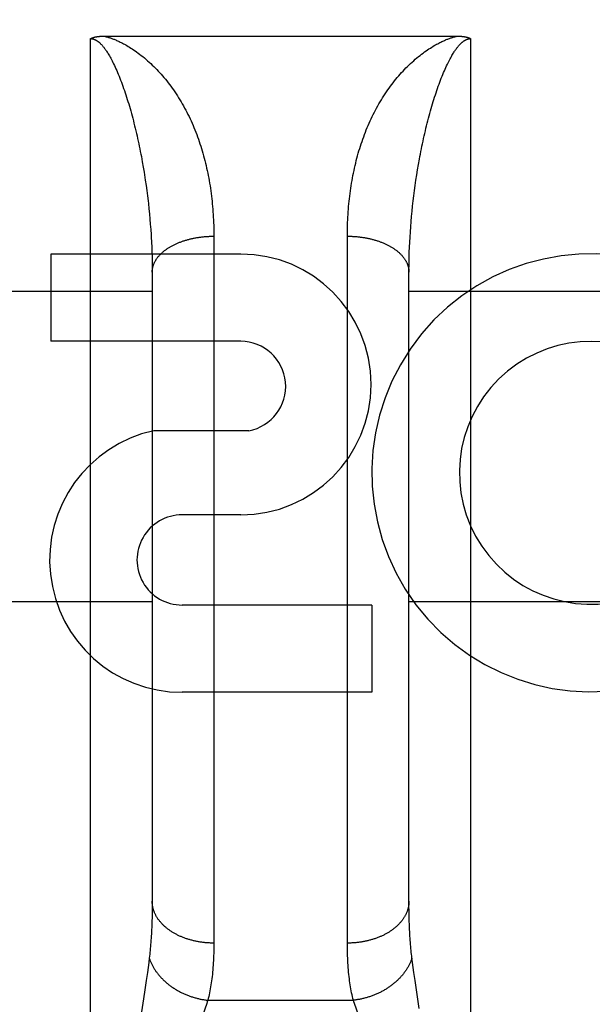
# Model space of a CAD drawing. Header units: inches. Extents: x 0 to 230, y 0 to 149.
# Tile 8 of 92: x 69.842 to 70.12, y 38.034 to 38.513. Entities that reach past the tile are written whole.
import ezdxf

# ---------------------------------------------------------------- set-up
doc = ezdxf.new("R2010")
doc.units = ezdxf.units.IN
doc.header["$LTSCALE"] = 12.6351351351
doc.header["$MEASUREMENT"] = 0
doc.linetypes.add('HIDDEN', pattern=[0.2, 0.1, -0.1])
doc.layers.get('0').update_dxf_attribs({"linetype": 'CONTINUOUS'})
for name, color, linetype in [('02___PRT_ALL_AXES', 7, 'CONTINUOUS'), ('DEFAULT_2', 8, 'HIDDEN'), ('DIMENSIONS', 7, 'CONTINUOUS')]:
    doc.layers.add(name, color=color, linetype=linetype)
doc.styles.get("Standard").update_dxf_attribs({"font": 'arial.ttf'})
doc.dimstyles.new('DIMSTYLE_1', dxfattribs={"dimtxt": 1.0135135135, "dimasz": 1.3513513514, "dimexe": 0.09, "dimexo": 0.07, "dimgap": 0.0375, "dimtad": 0, "dimtih": 1, "dimtoh": 1, "dimzin": 4, "dimdsep": 46, "dimtxsty": 'Standard', "dimblk": '_FILLED', "dimblk1": '_FILLED', "dimblk2": '_FILLED', "dimcen": 0.09, "dimazin": 1, "dimtfac": 1, "dimtofl": 0, "dimtmove": 0, "dimatfit": 3, "dimldrblk": '_FILLED', "dimfxl": 1, "dimtolj": 1, "dimtzin": 4, "dimarcsym": 0})

# ---------------------------------------------------------------- blocks, each defined once
blk = doc.blocks.new('_FILLED')
at = {"color": 0, "linetype": 'ByBlock'}
blk.add_solid([(0, 0), (-1, 0.2), (-1, -0.2)], dxfattribs=at)
blk = doc.blocks.new('*D13')
at = {"layer": 'DIMENSIONS', "color": 2, "linetype": 'Continuous'}
for p, q in [((69.2811208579, 84.0253218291), (66.6874253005, 84.0253218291)), ((72.9061208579, 84.0253218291), (75.6088235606, 84.0253218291))]:
    blk.add_line(p, q, dxfattribs=at)
at = {"layer": 'DIMENSIONS', "color": 2, "linetype": 'Continuous', "xscale": 1.3513513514, "yscale": 1.3513513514, "zscale": 1.3513513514}
blk.add_blockref('_FILLED', (69.2811208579, 84.0253218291), dxfattribs=at)
at = {"layer": 'DIMENSIONS', "color": 2, "linetype": 'Continuous', "xscale": 1.3513513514, "yscale": 1.3513513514, "zscale": 1.3513513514, "rotation": 180}
blk.add_blockref('_FILLED', (72.9061208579, 84.0253218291), dxfattribs=at)
at = {"layer": 'DIMENSIONS', "color": 2, "linetype": 'Continuous', "insert": (66.1806685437, 84.5320785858), "char_height": 1.0135135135, "width": 2.7541947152, "attachment_point": 3, "line_spacing_factor": 0.9}
blk.add_mtext('3.63', dxfattribs=at)

msp = doc.modelspace()

# ---------------------------------------------------------------- linework, layer by layer
at = {"layer": '02___PRT_ALL_AXES', "color": 8, "linetype": 'HIDDEN'}
for p, q in [((69.9491902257, 38.3991976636), (69.85676582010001, 38.3991976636)), ((69.85676582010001, 38.3991976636), (69.85676582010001, 38.3567596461)), ((69.9491902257, 38.3567596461), (69.85676582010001, 38.3567596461)), ((69.95311484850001, 38.3132440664), (69.9068397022, 38.3132440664)), ((69.9491902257, 38.2722834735), (69.92067743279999, 38.2722834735)), ((70.0130639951, 38.2284139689), (69.9206395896, 38.2284139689)), ((70.0130639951, 38.2284139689), (70.0130639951, 38.1859759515)), ((70.0130639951, 38.1859759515), (69.9206395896, 38.1859759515))]:
    msp.add_line(p, q, dxfattribs=at)
for centre, radius, start, end in [((69.9491902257, 38.3357405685), 0.063457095, 270, 90), ((70.1195676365, 38.2927311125), 0.1065278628, 64.2636228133, 293.4027352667), ((69.9491902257, 38.3348248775), 0.0219347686, 280.3070025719, 90), ((70.1195676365, 38.2927311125), 0.0639146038, 54.8894786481, 293.4026089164), ((69.92055249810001, 38.2503487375), 0.0643728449, 102.2994751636, 270.0775167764), ((69.9206395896, 38.2503487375), 0.0219347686, 89.9011497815, 270)]:
    msp.add_arc(centre, radius, start, end, dxfattribs=at)
at = {"layer": 'DEFAULT_2', "color": 8, "linetype": 'HIDDEN'}
for p, q in [((69.88249923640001, 38.5052001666), (70.0545257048, 38.505201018)), ((69.8761208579, 37.6931976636), (69.8761208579, 38.5039910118)), ((70.0611208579, 38.5039910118), (70.0611208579, 37.6931976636)), ((69.9008171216, 38.4465612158), (69.9012839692, 38.4440260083)), ((69.9012839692, 38.4440260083), (69.90172862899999, 38.4414882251)), ((70.0352990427, 38.4402187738), (70.03573264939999, 38.442757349)), ((69.90172862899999, 38.4414882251), (69.90215121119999, 38.4389491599)), ((70.0344977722, 38.4351406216), (70.0348874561, 38.4376795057)), ((70.0348874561, 38.4376795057), (70.0352990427, 38.4402187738)), ((69.9027439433, 38.4351406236), (69.9031118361, 38.4326031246)), ((69.9031118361, 38.4326031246), (69.9034580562, 38.4300678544)), ((70.0337836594, 38.4300678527), (70.0341298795, 38.4326031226)), ((70.0341298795, 38.4326031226), (70.0344977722, 38.4351406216)), ((69.9034580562, 38.4300678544), (69.9037827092, 38.4275356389)), ((70.033155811, 38.4250071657), (70.03345900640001, 38.4275356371)), ((70.03345900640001, 38.4275356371), (70.0337836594, 38.4300678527)), ((69.9042294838, 38.4237445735), (69.9045006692, 38.4212230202)), ((70.0328739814, 38.4224831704), (70.033155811, 38.4250071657)), ((69.9045006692, 38.4212230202), (69.9047506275, 38.4187068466)), ((69.9047506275, 38.4187068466), (69.9049794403, 38.4161966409)), ((70.0323740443, 38.4174509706), (70.0326134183, 38.4199642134)), ((70.0326134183, 38.4199642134), (70.0328739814, 38.4224831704)), ((69.9049794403, 38.4161966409), (69.9051871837, 38.4136929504)), ((69.9051871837, 38.4136929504), (69.9053739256, 38.411196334)), ((70.0319585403, 38.4124437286), (70.032155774, 38.4149439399)), ((70.032155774, 38.4149439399), (70.0323740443, 38.4174509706)), ((69.9361157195, 38.4091765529), (69.9361208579, 38.0639601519)), ((70.03162691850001, 38.4074658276), (70.0317822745, 38.4099508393)), ((70.0317822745, 38.4099508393), (70.0319585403, 38.4124437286)), ((69.9056147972, 38.4074658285), (69.9057492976, 38.4049892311)), ((69.9057492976, 38.4049892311), (69.9058629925, 38.4025215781)), ((70.0011251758, 38.062694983), (70.0011208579, 38.40784862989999)), ((70.03137872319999, 38.4025215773), (70.0314924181, 38.4049892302)), ((70.0314924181, 38.4049892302), (70.03162691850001, 38.4074658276)), ((69.9058629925, 38.4025215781), (69.9059559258, 38.4000634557)), ((69.9059559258, 38.4000634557), (69.9060281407, 38.3976153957)), ((70.0312135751, 38.3976153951), (70.03128579, 38.4000634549)), ((70.03128579, 38.4000634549), (70.03137872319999, 38.4025215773)), ((69.9060281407, 38.3976153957), (69.9060796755, 38.3951780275)), ((69.9060796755, 38.3951780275), (69.9061105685, 38.3927519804)), ((69.9061105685, 38.3927519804), (69.9061208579, 38.3903378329)), ((69.9061208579, 38.3903378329), (69.9061186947, 38.0831204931)), ((70.0311208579, 38.0843402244), (70.0311234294, 38.3915433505)), ((70.0311234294, 38.3915433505), (70.031144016, 38.3939635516)), ((69.7811208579, 38.3811976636), (69.9061208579, 38.3811976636)), ((70.0311208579, 38.3811976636), (70.1561208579, 38.3811976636)), ((45.5936208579, 38.3106936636), (72.1976208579, 38.3106936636)), ((69.7811208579, 38.2301976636), (69.9061208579, 38.2301976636)), ((70.0311208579, 38.2301976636), (70.1561208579, 38.2301976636)), ((69.9061186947, 38.0831204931), (69.9061013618, 38.0807184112)), ((70.0311295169, 38.081913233), (70.0311208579, 38.0843402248)), ((69.9061013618, 38.0807184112), (69.90606663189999, 38.0783657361)), ((70.0311555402, 38.0795359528), (70.0311295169, 38.081913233)), ((70.0311989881, 38.07720788), (70.0311555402, 38.0795359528)), ((70.03125987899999, 38.0749294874), (70.0311989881, 38.07720788)), ((70.0313381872, 38.0727012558), (70.03125987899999, 38.0749294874)), ((69.90438720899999, 38.0544860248), (69.9040803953, 38.0521591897)), ((69.90466548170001, 38.0566992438), (69.90438720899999, 38.0544860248)), ((70.0328545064, 38.0544860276), (70.03257623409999, 38.0566992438)), ((70.0331613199, 38.0521591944), (70.0328545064, 38.0544860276)), ((69.90374388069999, 38.0497080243), (69.9031826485, 38.0457831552)), ((69.9040803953, 38.0521591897), (69.90374388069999, 38.0497080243)), ((70.0334978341, 38.0497080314), (70.0331613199, 38.0521591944)), ((70.0340590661, 38.0457831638), (70.0334978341, 38.0497080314)), ((69.9031826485, 38.0457831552), (69.9023317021, 38.0400612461)), ((70.03491001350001, 38.0400612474), (70.0340590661, 38.0457831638)), ((69.9023317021, 38.0400612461), (69.9004043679, 38.0272757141)), ((70.036100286, 38.0322064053), (70.03491001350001, 38.0400612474)), ((69.93321010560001, 38.0361393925), (70.0040316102, 38.0361393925))]:
    msp.add_line(p, q, dxfattribs=at)
for points in [[(69.8761208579, 38.5039910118), (69.87620588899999, 38.5040362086), (69.8762931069, 38.5040807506), (69.87638249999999, 38.5041246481), (69.8764741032, 38.504167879), (69.8765679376, 38.5042104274), (69.8766640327, 38.5042522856), (69.87676242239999, 38.5042934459), (69.87686311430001, 38.5043338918), (69.8769661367, 38.5043736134), (69.8770714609, 38.504412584), (69.8771790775, 38.5044507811), (69.87728895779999, 38.5044881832), (69.8774010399, 38.5045247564), (69.877515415, 38.5045605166), (69.87763212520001, 38.5045954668), (69.8777512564, 38.504629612), (69.8778728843, 38.5046629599), (69.8779970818, 38.5046955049), (69.8781239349, 38.5047272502), (69.878253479, 38.5047581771), (69.87838576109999, 38.5047882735), (69.8785208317, 38.5048175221), (69.878658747, 38.5048459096), (69.87879953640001, 38.5048734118), (69.8789432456, 38.5049000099), (69.879089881, 38.5049256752), (69.87923944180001, 38.50495037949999), (69.8793919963, 38.5049741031), (69.8795475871, 38.5049968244), (69.8797062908, 38.5050185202), (69.87986818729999, 38.5050391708), (69.8800333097, 38.5050587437), (69.8802017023, 38.50507721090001), (69.8803734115, 38.5050945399), (69.880548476, 38.5051107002), (69.8807269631, 38.5051256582), (69.8809089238, 38.5051393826), (69.8810944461, 38.505151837), (69.88128361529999, 38.5051629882), (69.8814764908, 38.5051727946), (69.8816731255, 38.5051812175), (69.8818736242, 38.5051882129), (69.8820780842, 38.5051937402), (69.88228658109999, 38.5051977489), (69.88249923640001, 38.5052001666)], [(69.8827160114, 38.505201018), (69.88296219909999, 38.5051409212), (69.8832147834, 38.5050769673), (69.88347374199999, 38.5050092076), (69.8837391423, 38.5049374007), (69.8840108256, 38.5048614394), (69.8842894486, 38.5047809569), (69.88457550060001, 38.5046956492), (69.8848693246, 38.5046051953), (69.8851712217, 38.5045093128), (69.885481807, 38.5044075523), (69.88580152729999, 38.5042995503), (69.8861311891, 38.5041847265), (69.8864715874, 38.5040625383), (69.8868232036, 38.5039324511), (69.8871867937, 38.5037938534), (69.88756232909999, 38.5036463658), (69.8879497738, 38.5034896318), (69.8883499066, 38.5033229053), (69.8887629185, 38.5031457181), (69.8891905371, 38.5029567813), (69.889634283, 38.502754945), (69.8900949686, 38.5025391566), (69.8905743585, 38.5023079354), (69.8910711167, 38.5020612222), (69.8915837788, 38.5017990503), (69.8921144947, 38.5015195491), (69.8926648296, 38.5012211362), (69.89323507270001, 38.5009026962), (69.8938262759, 38.5005626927), (69.8944377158, 38.5002005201), (69.8950692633, 38.4998151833), (69.8957201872, 38.4994060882), (69.8963899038, 38.4989724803), (69.8970778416, 38.498513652), (69.89778404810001, 38.4980283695), (69.8985060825, 38.4975172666), (69.899241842, 38.4969806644), (69.8999903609, 38.4964183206), (69.900751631, 38.4958290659), (69.9015206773, 38.4952160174), (69.9022934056, 38.494581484), (69.9030671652, 38.4939273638), (69.9038384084, 38.4932561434), (69.9046057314, 38.492569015), (69.9053662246, 38.4918685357), (69.9061208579, 38.4911535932)], [(70.0311208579, 38.4911535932), (70.0318754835, 38.4918685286), (70.03263596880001, 38.4925690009), (70.0334032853, 38.4932561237), (70.0341745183, 38.493927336), (70.0349482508, 38.4945814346), (70.03572096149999, 38.4952159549), (70.03649003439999, 38.4958290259), (70.0372513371, 38.4964183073), (70.03799986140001, 38.4969806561), (70.0387356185, 38.4975172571), (70.03945765, 38.498028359), (70.0401638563, 38.4985136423), (70.0408518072, 38.49897248), (70.0415215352, 38.499406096), (70.0421724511, 38.4998151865), (70.04280398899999, 38.5002005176), (70.0434154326, 38.5005626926), (70.04400664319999, 38.5009027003), (70.044576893, 38.5012211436), (70.04512723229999, 38.5015195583), (70.0456579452, 38.5017990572), (70.0461706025, 38.5020612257), (70.0466673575, 38.5023079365), (70.04714674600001, 38.5025391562), (70.0476074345, 38.5027549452), (70.048051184, 38.5029567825), (70.04847880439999, 38.5031457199), (70.0488918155, 38.5033229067), (70.0492919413, 38.5034896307), (70.0496793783, 38.5036463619), (70.05005490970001, 38.5037938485), (70.0504184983, 38.5039324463), (70.0507701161, 38.5040625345), (70.05111051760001, 38.5041847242), (70.0514401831, 38.5042995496), (70.0517599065, 38.5044075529), (70.05207049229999, 38.5045093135), (70.0523723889, 38.5046051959), (70.052666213, 38.5046956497), (70.0529522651, 38.5047809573), (70.053230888, 38.5048614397), (70.0535025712, 38.5049374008), (70.0537679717, 38.5050092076), (70.05402693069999, 38.5050769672), (70.05427951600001, 38.5051409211), (70.0545257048, 38.505201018)], [(70.0545257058, 38.505201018), (70.0547418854, 38.5052001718), (70.05495402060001, 38.5051977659), (70.0551620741, 38.5051937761), (70.0553661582, 38.50518827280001), (70.0555663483, 38.5051813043), (70.055762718, 38.5051729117), (70.0559553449, 38.5051631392), (70.0561442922, 38.5051520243), (70.0563296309, 38.5051396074), (70.0565114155, 38.5051259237), (70.0566897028, 38.5051110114), (70.0568645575, 38.5050949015), (70.0570360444, 38.5050776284), (70.0572042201, 38.50505922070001), (70.0573691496, 38.505039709), (70.05753087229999, 38.5050191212), (70.05768943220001, 38.5049974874), (70.0578448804, 38.5049748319), (70.0579972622, 38.5049511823), (70.0581466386, 38.5049265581), (70.05829307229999, 38.5049009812), (70.0584366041, 38.5048744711), (70.0585772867, 38.504847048), (70.05871514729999, 38.5048187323), (70.0588502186, 38.5047895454), (70.058982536, 38.5047595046), (70.0591121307, 38.50472863), (70.05923904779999, 38.5046969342), (70.0593633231, 38.5046644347), (70.0594850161, 38.5046311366), (70.0596041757, 38.5045970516), (70.0597208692, 38.504562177), (70.0598351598, 38.5045265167), (70.0599471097, 38.5044900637), (70.060056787, 38.5044528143), (70.0601642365, 38.5044147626), (70.0602695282, 38.5043758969), (70.06037265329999, 38.50433623), (70.0604736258, 38.50429576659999), (70.0605724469, 38.5042545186), (70.0606691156, 38.5042124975), (70.0607636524, 38.5041697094), (70.0608560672, 38.5041261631), (70.0609463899, 38.5040818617), (70.0610346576, 38.5040368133), (70.0611208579, 38.5039910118)], [(69.8761208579, 38.5039910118), (69.8761747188, 38.5039907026), (69.8762287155, 38.5039897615), (69.8762828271, 38.5039881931), (69.87633711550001, 38.5039859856), (69.8763916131, 38.5039831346), (69.8764463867, 38.5039796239), (69.8765014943, 38.5039754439), (69.8765569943, 38.5039705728), (69.8766129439, 38.5039649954), (69.8766694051, 38.5039586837), (69.8767264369, 38.5039516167), (69.8767841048, 38.5039437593), (69.87684247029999, 38.5039350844), (69.87690160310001, 38.5039255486), (69.8769615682, 38.50391511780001), (69.87702244, 38.5039037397), (69.8770842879, 38.50389137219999), (69.8771471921, 38.5038779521), (69.877211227, 38.5038634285), (69.8772764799, 38.5038477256), (69.8773430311, 38.503830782), (69.8774109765, 38.5038125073), (69.8774804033, 38.5037928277), (69.8775514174, 38.50377163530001), (69.8776241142, 38.5037488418), (69.8776986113, 38.5037243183), (69.8777750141, 38.5036979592), (69.87785345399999, 38.5036696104), (69.8779340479, 38.5036391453), (69.878016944, 38.5036063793), (69.8781022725, 38.5035711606), (69.8781902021, 38.5035332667), (69.87828087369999, 38.5034925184), (69.8783744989, 38.5034486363), (69.8784713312, 38.5034013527), (69.87857138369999, 38.5033504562), (69.8786749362, 38.5032956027), (69.8787814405, 38.5032369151), (69.878890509, 38.5031743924), (69.8790019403, 38.5031080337), (69.8791152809, 38.5030379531), (69.8792309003, 38.5029637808), (69.8793489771, 38.5028852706), (69.8794696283, 38.5028021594), (69.8795929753, 38.502714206), (69.8797191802, 38.5026210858), (69.8798483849, 38.5025225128), (69.8799807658, 38.5024181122), (69.8801164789, 38.5023075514), (69.8802557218, 38.5021903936), (69.880398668, 38.50206625), (69.88054553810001, 38.5019346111), (69.8806965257, 38.5017950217), (69.8808518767, 38.5016468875), (69.8810118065, 38.5014896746), (69.8811765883, 38.5013226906), (69.881346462, 38.5011453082), (69.8815217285, 38.5009567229), (69.8817026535, 38.5007561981), (69.8818895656, 38.50054280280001), (69.8820827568, 38.5003156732), (69.8822825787, 38.5000737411), (69.88248934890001, 38.4998159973), (69.882703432, 38.4995412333), (69.8829251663, 38.4992482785), (69.8831549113, 38.4989357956), (69.8833930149, 38.4986024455), (69.883639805, 38.4982467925), (69.8838956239, 38.4978673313), (69.8841607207, 38.4974626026), (69.8844353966, 38.4970309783), (69.88471977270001, 38.4965710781), (69.8850140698, 38.496081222), (69.88531821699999, 38.495560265), (69.8856322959, 38.4950066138), (69.8859559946, 38.4944195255), (69.8862891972, 38.4937976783), (69.8866313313, 38.4931408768), (69.8869820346, 38.4924482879), (69.8873405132, 38.4917203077), (69.8877061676, 38.4909567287), (69.8880780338, 38.4901585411), (69.8884555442, 38.4893257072), (69.8888369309, 38.4884613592), (69.8892210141, 38.4875672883), (69.8896055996, 38.4866483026), (69.8899882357, 38.4857101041), (69.8903687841, 38.4847532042), (69.8907462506, 38.4837806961), (69.8911208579, 38.4827912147)], [(70.0461208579, 38.4827912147), (70.0464927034, 38.483773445), (70.0468654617, 38.4847341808), (70.0472392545, 38.4856747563), (70.0476132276, 38.4865928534), (70.0479871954, 38.487488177), (70.0483592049, 38.4883565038), (70.0487274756, 38.4891942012), (70.0490911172, 38.49000022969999), (70.0494487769, 38.4907724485), (70.0497999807, 38.4915110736), (70.0501439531, 38.4922155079), (70.0504802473, 38.4928861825), (70.0508082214, 38.4935229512), (70.0511277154, 38.4941268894), (70.0514384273, 38.4946985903), (70.0517401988, 38.4952391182), (70.0520327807, 38.49574918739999), (70.0523162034, 38.4962301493), (70.0525902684, 38.4966828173), (70.0528554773, 38.4971091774), (70.0531122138, 38.4975109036), (70.05336070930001, 38.4978893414), (70.0536013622, 38.498246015), (70.0538341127, 38.498581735), (70.0540589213, 38.498897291), (70.0542761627, 38.4991940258), (70.05448601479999, 38.4994729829), (70.0546890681, 38.4997356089), (70.0548859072, 38.4999833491), (70.0550767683, 38.5002170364), (70.05526207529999, 38.5004377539), (70.0554418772, 38.5006460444), (70.0556163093, 38.5008425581), (70.0557855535, 38.5010279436), (70.0559497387, 38.5012027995), (70.0561091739, 38.501367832), (70.0562641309, 38.5015237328), (70.0564148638, 38.5016710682), (70.0565616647, 38.5018104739), (70.0567047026, 38.5019423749), (70.0568441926, 38.5020672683), (70.0569802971, 38.5021855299), (70.0571132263, 38.5022975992), (70.0572430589, 38.5024037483), (70.0573698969, 38.5025042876), (70.0574938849, 38.50259951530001), (70.0576151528, 38.5026897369), (70.0577338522, 38.5027752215), (70.0578502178, 38.502856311), (70.0579641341, 38.5029330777), (70.0580756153, 38.5030056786), (70.0581845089, 38.5030741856), (70.0582906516, 38.5031386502), (70.05839409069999, 38.5031992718), (70.0584947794, 38.5032561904), (70.0585928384, 38.5033096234), (70.0586883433, 38.503359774), (70.058781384, 38.5034068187), (70.05887206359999, 38.5034509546), (70.0589604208, 38.5034923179), (70.0590465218, 38.5035310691), (70.0591303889, 38.5035673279), (70.05921204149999, 38.503601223), (70.0592915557, 38.5036328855), (70.05936896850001, 38.5036624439), (70.0594444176, 38.5036900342), (70.0595180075, 38.5037157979), (70.0595898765, 38.5037398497), (70.0596601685, 38.5037623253), (70.0597289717, 38.5037833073), (70.0597964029, 38.5038029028), (70.0598625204, 38.5038211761), (70.0599273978, 38.5038382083), (70.0599911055, 38.5038540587), (70.06005371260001, 38.5038687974), (70.0601152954, 38.5038824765), (70.06017593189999, 38.5038951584), (70.0602356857, 38.5039068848), (70.0602946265, 38.5039177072), (70.06035281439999, 38.5039276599), (70.0604103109, 38.5039367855), (70.0604671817, 38.5039451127), (70.0605234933, 38.5039526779), (70.0605793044, 38.5039595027), (70.060634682, 38.5039656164), (70.060689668, 38.5039710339), (70.0607443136, 38.5039757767), (70.0607986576, 38.5039798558), (70.0608527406, 38.5039832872), (70.06090660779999, 38.5039860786), (70.0609602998, 38.5039882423), (70.0610138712, 38.5039897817), (70.0610673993, 38.503990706), (70.0611208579, 38.5039910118)], [(69.9061208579, 38.4911535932), (69.9068554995, 38.4904382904), (69.9075839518, 38.4897097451), (69.9083062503, 38.4889677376), (69.9090222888, 38.4882123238), (69.9097319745, 38.4874435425), (69.9104353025, 38.4866612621), (69.9111322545, 38.4858654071), (69.9118227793, 38.4850558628), (69.9125068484, 38.4842325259), (69.9131843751, 38.4833952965), (69.9138552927, 38.4825440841), (69.91451951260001, 38.4816787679), (69.9151769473, 38.4807992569), (69.915827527, 38.4799053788), (69.9164712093, 38.4789969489), (69.9171078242, 38.4780739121), (69.9177373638, 38.4771359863), (69.91835930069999, 38.4761836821), (69.9189735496, 38.475216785), (69.9195787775, 38.4742372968), (69.92017369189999, 38.4732471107), (69.9207580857, 38.4722466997), (69.9213313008, 38.4712372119), (69.9218933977, 38.4702187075), (69.9224441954, 38.4691916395), (69.92298375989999, 38.4681560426), (69.9235120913, 38.4671120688), (69.92402920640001, 38.4660598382), (69.9245351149, 38.4649994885), (69.92502983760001, 38.4639311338), (69.9255133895, 38.4628549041), (69.92598579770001, 38.461770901), (69.9264470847, 38.4606792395), (69.9268972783, 38.4595800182), (69.92733640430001, 38.4584733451), (69.9277644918, 38.4573593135), (69.9281815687, 38.4562380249), (69.9285876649, 38.4551095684), (69.9289828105, 38.4539740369), (69.9293670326, 38.4528315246), (69.9297403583, 38.4516821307), (69.93010281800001, 38.4505259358), (69.930454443, 38.4493630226), (69.930795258, 38.4481934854), (69.9311252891, 38.4470174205), (69.931444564, 38.4458349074), (69.9317531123, 38.4446460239), (69.9320509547, 38.4434508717), (69.9323381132, 38.4422495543), (69.9326146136, 38.4410421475), (69.9328804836, 38.439828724), (69.9331357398, 38.4386093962), (69.9333804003, 38.4373842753), (69.9336144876, 38.4361534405), (69.93383802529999, 38.4349169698), (69.934051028, 38.4336749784), (69.9342535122, 38.4324275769), (69.93444549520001, 38.4311748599), (69.9346269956, 38.4299169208), (69.93479802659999, 38.4286538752), (69.9349586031, 38.427385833), (69.9351087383, 38.4261129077), (69.93524844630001, 38.4248352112), (69.93537773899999, 38.4235528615), (69.9354966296, 38.4222659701), (69.9356051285, 38.42097467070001), (69.9357032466, 38.4196790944), (69.9357909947, 38.4183793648), (69.93586838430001, 38.4170755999), (69.9359354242, 38.4157679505), (69.9359921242, 38.4144565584), (69.9360384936, 38.413141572), (69.9360745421, 38.4118231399), (69.9361002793, 38.4105014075), (69.9361157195, 38.4091765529)], [(70.0011208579, 38.40784862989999), (70.0011259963, 38.4091765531), (70.00114143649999, 38.4105014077), (70.0011671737, 38.4118231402), (70.0012032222, 38.4131415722), (70.0012495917, 38.4144565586), (70.0013062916, 38.4157679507), (70.00137333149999, 38.41707560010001), (70.0014507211, 38.4183793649), (70.0015384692, 38.4196790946), (70.0016365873, 38.4209746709), (70.0017450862, 38.4222659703), (70.0018639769, 38.4235528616), (70.0019932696, 38.4248352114), (70.0021329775, 38.4261129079), (70.0022831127, 38.4273858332), (70.0024436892, 38.4286538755), (70.0026147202, 38.4299169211), (70.0027962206, 38.4311748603), (70.0029882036, 38.4324275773), (70.0031906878, 38.4336749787), (70.00340369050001, 38.43491697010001), (70.0036272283, 38.4361534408), (70.0038613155, 38.4373842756), (70.004105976, 38.4386093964), (70.0043612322, 38.4398287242), (70.0046271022, 38.4410421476), (70.00490360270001, 38.44224955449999), (70.0051907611, 38.4434508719), (70.0054886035, 38.444646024), (70.0057971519, 38.4458349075), (70.0061164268, 38.4470174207), (70.0064464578, 38.4481934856), (70.0067872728, 38.4493630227), (70.0071388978, 38.4505259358), (70.0075013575, 38.4516821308), (70.0078746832, 38.4528315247), (70.0082589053, 38.45397403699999), (70.0086540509, 38.4551095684), (70.0090601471, 38.4562380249), (70.0094772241, 38.4573593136), (70.00990531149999, 38.4584733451), (70.0103444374, 38.4595800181), (70.0107946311, 38.4606792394), (70.0112559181, 38.4617709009), (70.0117283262, 38.4628549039), (70.0122118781, 38.4639311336), (70.0127066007, 38.4649994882), (70.0132125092, 38.4660598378), (70.0137296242, 38.4671120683), (70.0142579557, 38.468156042), (70.0147975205, 38.4691916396), (70.01534831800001, 38.4702187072), (70.01591041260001, 38.4712372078), (70.0164836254, 38.4722466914), (70.0170680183, 38.4732471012), (70.0176629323, 38.4742372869), (70.0182681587, 38.4752167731), (70.0188824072, 38.4761836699), (70.0195043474, 38.4771359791), (70.0201338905, 38.4780739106), (70.02077050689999, 38.4789969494), (70.02141418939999, 38.4799053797), (70.0220647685, 38.480799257), (70.0227222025, 38.481678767), (70.0233864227, 38.4825440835), (70.02405734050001, 38.4833952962), (70.0247348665, 38.4842325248), (70.0254189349, 38.4850558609), (70.02610946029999, 38.4858654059), (70.0268064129, 38.4866612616), (70.0275097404, 38.4874435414), (70.0282194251, 38.4882123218), (70.02893546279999, 38.4889677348), (70.02965776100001, 38.489709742), (70.03038621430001, 38.4904382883), (70.0311208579, 38.4911535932)], [(69.8911208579, 38.4827912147), (69.8914881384, 38.4817979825), (69.8918524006, 38.4807904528), (69.89221354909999, 38.4797682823), (69.89257156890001, 38.4787319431), (69.89292641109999, 38.4776817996), (69.8932780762, 38.4766179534), (69.8936265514, 38.4755406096), (69.89397181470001, 38.4744499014), (69.89431384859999, 38.4733459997), (69.8946526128, 38.472229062), (69.8949880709, 38.4710992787), (69.8953201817, 38.4699567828), (69.8956488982, 38.4688017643), (69.895974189, 38.4676342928), (69.8962960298, 38.4664544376), (69.8966143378, 38.46526242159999), (69.89692911, 38.4640581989), (69.89724007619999, 38.4628426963), (69.89754721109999, 38.4616159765), (69.8978498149, 38.4603807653), (69.8981472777, 38.4591397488), (69.8984394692, 38.4578936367), (69.89872607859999, 38.4566440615), (69.8990071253, 38.4553912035), (69.8992825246, 38.4541357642), (69.8995523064, 38.4528778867), (69.8998164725, 38.4516178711), (69.90007502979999, 38.4503559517), (69.9003279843, 38.4490923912), (69.9005753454, 38.4478274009), (69.9008171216, 38.4465612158)], [(70.03573264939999, 38.442757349), (70.03618838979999, 38.4452940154), (70.0364245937, 38.446561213), (70.0366663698, 38.4478273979), (70.0369137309, 38.449092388), (70.0371666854, 38.4503559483), (70.03742524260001, 38.4516178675), (70.0376894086, 38.452877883), (70.0379591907, 38.4541357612), (70.0382345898, 38.4553911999), (70.0385156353, 38.4566440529), (70.0388022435, 38.4578936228), (70.0390944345, 38.4591397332), (70.039391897, 38.4603807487), (70.0396945, 38.4616159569), (70.0400016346, 38.4628426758), (70.04031260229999, 38.4640581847), (70.0406273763, 38.4652624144), (70.0409456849, 38.4664544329), (70.0412675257, 38.4676342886), (70.0415928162, 38.468801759), (70.0419215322, 38.4699567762), (70.042253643, 38.4710992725), (70.0425891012, 38.4722290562), (70.0429278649, 38.4733459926), (70.0432698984, 38.4744498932), (70.0436151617, 38.4755406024), (70.0439636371, 38.4766179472), (70.0443153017, 38.4776817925), (70.0446701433, 38.4787319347), (70.0450281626, 38.4797682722), (70.0453893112, 38.4807904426), (70.0457535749, 38.481797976), (70.0461208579, 38.4827912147)], [(69.90215121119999, 38.4389491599), (69.9025518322, 38.4364099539), (69.9027439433, 38.4351406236)], [(69.9037827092, 38.4275356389), (69.9040859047, 38.4250071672), (69.9042294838, 38.4237445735)], [(69.9053739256, 38.411196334), (69.90553972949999, 38.4087073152), (69.9056147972, 38.4074658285)], [(69.9061208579, 38.3903378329), (69.9061238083, 38.39058341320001), (69.9061326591, 38.3908289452), (69.9061474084, 38.3910743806), (69.9061680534, 38.3913196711), (69.9061945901, 38.3915647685), (69.90622701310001, 38.3918096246), (69.90626531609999, 38.3920541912), (69.9063094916, 38.3922984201), (69.9063595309, 38.3925422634), (69.9064154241, 38.3927856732), (69.9064771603, 38.3930286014), (69.9065447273, 38.3932710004), (69.9066181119, 38.3935128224), (69.9066972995, 38.3937540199), (69.9067822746, 38.3939945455), (69.9068730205, 38.3942343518), (69.9069695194, 38.3944733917), (69.9070717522, 38.3947116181), (69.90717969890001, 38.3949489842), (69.90729333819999, 38.3951854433), (69.9074126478, 38.395420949), (69.9075376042, 38.3956554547), (69.9076681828, 38.3958889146), (69.907804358, 38.3961212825), (69.9079461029, 38.3963525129), (69.9080933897, 38.3965825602), (69.90824618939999, 38.3968113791), (69.9084044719, 38.3970389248), (69.9085682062, 38.3972651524), (69.9087373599, 38.3974900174), (69.9089119, 38.39771347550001), (69.9090917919, 38.397935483), (69.9092770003, 38.398155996), (69.9094674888, 38.3983749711), (69.90966322, 38.3985923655), (69.9098641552, 38.3988081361), (69.9100702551, 38.3990222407), (69.9102814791, 38.3992346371), (69.9104977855, 38.3994452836), (69.9107191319, 38.3996541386), (69.9109454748, 38.3998611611), (69.9111767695, 38.4000663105), (69.9114129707, 38.4002695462), (69.9116540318, 38.4004708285), (69.91189990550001, 38.4006701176), (69.9121505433, 38.4008673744), (69.9124058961, 38.4010625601), (69.9126659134, 38.4012556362), (69.9129305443, 38.4014465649), (69.91319973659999, 38.4016353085), (69.9134734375, 38.40182183), (69.913751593, 38.4020060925), (69.9140341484, 38.40218806), (69.9143210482, 38.4023676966), (69.91461223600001, 38.4025449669), (69.9149076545, 38.4027198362), (69.9152072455, 38.4028922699), (69.9155109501, 38.40306223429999), (69.9158187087, 38.4032296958), (69.9161304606, 38.4033946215), (69.9164461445, 38.4035569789), (69.9167656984, 38.4037167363), (69.9170890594, 38.403873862), (69.9174161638, 38.4040283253), (69.9177469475, 38.4041800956), (69.91808134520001, 38.4043291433), (69.9184192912, 38.4044754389), (69.91876071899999, 38.4046189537), (69.91910556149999, 38.4047596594), (69.9194537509, 38.4048975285), (69.91980521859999, 38.4050325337), (69.92015989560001, 38.4051646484), (69.92051771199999, 38.4052938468), (69.9208785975, 38.4054201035), (69.9212424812, 38.4055433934), (69.9216092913, 38.4056636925), (69.9219789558, 38.4057809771), (69.922351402, 38.405895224), (69.9227265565, 38.4060064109), (69.9231043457, 38.4061145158), (69.9234846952, 38.4062195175), (69.9238675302, 38.4063213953), (69.9242527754, 38.4064201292), (69.92464035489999, 38.4065156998), (69.9250301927, 38.4066080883), (69.9254222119, 38.4066972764), (69.9258163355, 38.4067832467), (69.926212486, 38.4068659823), (69.9266105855, 38.4069454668), (69.9270105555, 38.4070216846), (69.9274123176, 38.4070946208), (69.9278157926, 38.407164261), (69.92822090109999, 38.4072305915), (69.9286275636, 38.4072935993), (69.9290356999, 38.4073532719), (69.9294452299, 38.4074095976), (69.9298560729, 38.4074625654), (69.9302681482, 38.4075121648), (69.9306813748, 38.4075583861), (69.9310956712, 38.40760122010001), (69.9315109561, 38.4076406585), (69.93192714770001, 38.4076766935), (69.9323441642, 38.4077093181), (69.9327619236, 38.4077385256), (69.9331803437, 38.4077643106), (69.9335993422, 38.4077866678), (69.9340188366, 38.4078055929), (69.9344387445, 38.4078210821), (69.9348589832, 38.4078331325), (69.9352794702, 38.4078417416), (69.9357001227, 38.4078469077), (69.9361208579, 38.40784862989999)], [(70.0011208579, 38.40784862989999), (70.0015415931, 38.4078469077), (70.0019622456, 38.4078417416), (70.0023827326, 38.4078331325), (70.0028029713, 38.4078210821), (70.0032228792, 38.4078055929), (70.0036423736, 38.4077866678), (70.0040613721, 38.4077643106), (70.0044797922, 38.4077385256), (70.0048975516, 38.4077093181), (70.0053145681, 38.4076766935), (70.0057307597, 38.4076406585), (70.0061460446, 38.40760122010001), (70.00656034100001, 38.4075583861), (70.0069735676, 38.4075121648), (70.0073856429, 38.4074625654), (70.0077964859, 38.4074095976), (70.0082060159, 38.4073532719), (70.0086141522, 38.4072935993), (70.00902081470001, 38.4072305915), (70.0094259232, 38.407164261), (70.0098293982, 38.4070946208), (70.0102311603, 38.4070216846), (70.0106311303, 38.4069454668), (70.0110292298, 38.4068659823), (70.0114253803, 38.4067832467), (70.0118195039, 38.4066972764), (70.0122115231, 38.4066080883), (70.0126013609, 38.4065156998), (70.01298894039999, 38.4064201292), (70.0133741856, 38.4063213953), (70.01375702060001, 38.4062195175), (70.0141373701, 38.4061145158), (70.0145151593, 38.4060064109), (70.0148903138, 38.405895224), (70.01526276, 38.4057809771), (70.0156324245, 38.4056636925), (70.0159992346, 38.4055433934), (70.01636311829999, 38.4054201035), (70.01672400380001, 38.4052938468), (70.0170818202, 38.4051646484), (70.01743649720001, 38.4050325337), (70.0177879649, 38.4048975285), (70.01813615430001, 38.4047596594), (70.01848099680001, 38.4046189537), (70.0188224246, 38.4044754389), (70.0191603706, 38.4043291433), (70.01949476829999, 38.4041800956), (70.019825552, 38.4040283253), (70.0201526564, 38.403873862), (70.0204760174, 38.4037167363), (70.0207955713, 38.4035569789), (70.02111125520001, 38.4033946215), (70.0214230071, 38.4032296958), (70.0217307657, 38.40306223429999), (70.0220344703, 38.4028922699), (70.0223340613, 38.4027198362), (70.02262947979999, 38.4025449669), (70.0229206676, 38.4023676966), (70.0232075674, 38.40218806), (70.0234901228, 38.4020060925), (70.0237682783, 38.40182183), (70.0240419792, 38.4016353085), (70.0243111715, 38.4014465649), (70.0245758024, 38.4012556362), (70.0248358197, 38.4010625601), (70.0250911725, 38.4008673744), (70.02534181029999, 38.4006701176), (70.025587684, 38.4004708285), (70.0258287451, 38.4002695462), (70.0260649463, 38.4000663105), (70.026296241, 38.3998611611), (70.0265225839, 38.3996541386), (70.0267439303, 38.3994452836), (70.0269602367, 38.3992346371), (70.0271714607, 38.3990222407), (70.0273775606, 38.3988081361), (70.0275784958, 38.3985923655), (70.027774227, 38.3983749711), (70.0279647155, 38.398155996), (70.0281499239, 38.397935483), (70.02832981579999, 38.39771347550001), (70.0285043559, 38.3974900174), (70.0286735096, 38.3972651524), (70.0288372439, 38.3970389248), (70.02899552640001, 38.3968113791), (70.0291483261, 38.3965825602), (70.0292956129, 38.3963525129), (70.02943735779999, 38.3961212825), (70.029573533, 38.3958889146), (70.0297041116, 38.3956554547), (70.029829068, 38.395420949), (70.02994837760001, 38.3951854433), (70.03006201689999, 38.3949489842), (70.0301699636, 38.3947116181), (70.0302721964, 38.3944733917), (70.0303686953, 38.3942343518), (70.0304594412, 38.3939945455), (70.0305444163, 38.3937540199), (70.0306236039, 38.3935128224), (70.0306969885, 38.3932710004), (70.0307645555, 38.3930286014), (70.0308262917, 38.3927856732), (70.0308821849, 38.3925422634), (70.0309322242, 38.3922984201), (70.03097639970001, 38.3920541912), (70.0310147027, 38.3918096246), (70.0310471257, 38.3915647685), (70.0310736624, 38.3913196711), (70.0310943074, 38.3910743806), (70.0311090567, 38.3908289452), (70.0311179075, 38.39058341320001), (70.0311208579, 38.3903378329)], [(70.031144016, 38.3939635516), (70.0311852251, 38.3963953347), (70.0312135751, 38.3976153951)], [(69.9361208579, 38.0639601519), (69.9357001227, 38.0639621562), (69.9352794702, 38.0639681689), (69.9348589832, 38.0639781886), (69.9344387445, 38.0639922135), (69.9340188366, 38.0640102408), (69.9335993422, 38.0640322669), (69.9331803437, 38.0640582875), (69.9327619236, 38.0640882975), (69.9323441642, 38.064122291), (69.93192714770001, 38.0641602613), (69.9315109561, 38.0642022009), (69.9310956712, 38.0642481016), (69.9306813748, 38.0642979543), (69.9302681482, 38.06435174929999), (69.9298560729, 38.0644094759), (69.9294452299, 38.0644711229), (69.9290356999, 38.064536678), (69.9286275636, 38.0646061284), (69.92822090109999, 38.0646794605), (69.9278157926, 38.0647566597), (69.9274123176, 38.064837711), (69.9270105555, 38.0649225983), (69.9266105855, 38.065011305), (69.926212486, 38.0651038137), (69.9258163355, 38.0652001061), (69.9254222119, 38.0653001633), (69.9250301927, 38.0654039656), (69.92464035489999, 38.0655114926), (69.9242527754, 38.0656227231), (69.9238675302, 38.0657376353), (69.9234846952, 38.0658562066), (69.9231043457, 38.0659784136), (69.9227265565, 38.0661042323), (69.922351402, 38.066233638), (69.9219789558, 38.0663666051), (69.9216092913, 38.0665031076), (69.9212424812, 38.0666431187), (69.9208785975, 38.0667866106), (69.92051771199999, 38.0669335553), (69.92015989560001, 38.0670839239), (69.91980521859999, 38.0672376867), (69.9194537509, 38.0673948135), (69.91910556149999, 38.0675552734), (69.91876071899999, 38.0677190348), (69.9184192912, 38.0678860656), (69.91808134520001, 38.0680563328), (69.9177469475, 38.0682298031), (69.9174161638, 38.0684064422), (69.9170890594, 38.0685862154), (69.9167656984, 38.0687690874), (69.9164461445, 38.0689550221), (69.9161304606, 38.0691439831), (69.9158187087, 38.0693359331), (69.9155109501, 38.0695308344), (69.9152072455, 38.0697286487), (69.9149076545, 38.069929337), (69.91461223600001, 38.0701328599), (69.9143210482, 38.0703391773), (69.9140341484, 38.0705482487), (69.913751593, 38.0707600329), (69.9134734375, 38.0709744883), (69.91319973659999, 38.0711915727), (69.9129305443, 38.0714112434), (69.9126659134, 38.0716334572), (69.9124058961, 38.0718581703), (69.9121505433, 38.0720853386), (69.91189990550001, 38.0723149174), (69.9116540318, 38.0725468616), (69.9114129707, 38.0727811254), (69.9111767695, 38.0730176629), (69.9109454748, 38.0732564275), (69.9107191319, 38.0734973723), (69.9104977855, 38.0737404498), (69.9102814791, 38.0739856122), (69.9100702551, 38.0742328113), (69.9098641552, 38.0744819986), (69.90966322, 38.0747331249), (69.9094674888, 38.0749861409), (69.9092770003, 38.0752409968), (69.9090917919, 38.0754976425), (69.9089119, 38.0757560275), (69.9087373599, 38.076016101), (69.9085682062, 38.0762778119), (69.9084044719, 38.0765411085), (69.90824618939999, 38.0768059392), (69.9080933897, 38.0770722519), (69.9079461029, 38.0773399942), (69.907804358, 38.0776091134), (69.9076681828, 38.0778795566), (69.9075376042, 38.0781512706), (69.9074126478, 38.0784242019), (69.90729333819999, 38.0786982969), (69.90717969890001, 38.0789735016), (69.9070717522, 38.0792497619), (69.9069695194, 38.0795270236), (69.9068730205, 38.0798052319), (69.9067822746, 38.0800843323), (69.9066972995, 38.0803642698), (69.9066181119, 38.0806449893), (69.9065447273, 38.0809264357), (69.9064771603, 38.0812085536), (69.9064154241, 38.0814912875), (69.9063595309, 38.0817745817), (69.9063094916, 38.0820583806), (69.90626531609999, 38.0823426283), (69.90622701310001, 38.0826272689), (69.9061945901, 38.0829122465), (69.9061680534, 38.083197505), (69.9061474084, 38.0834829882), (69.9061326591, 38.08376864), (69.9061238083, 38.0840544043), (69.9061208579, 38.0843402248)], [(70.0311208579, 38.0843402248), (70.0311179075, 38.0840544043), (70.0311090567, 38.08376864), (70.0310943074, 38.0834829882), (70.0310736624, 38.083197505), (70.0310471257, 38.0829122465), (70.0310147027, 38.0826272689), (70.03097639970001, 38.0823426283), (70.0309322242, 38.0820583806), (70.0308821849, 38.0817745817), (70.0308262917, 38.0814912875), (70.0307645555, 38.0812085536), (70.0306969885, 38.0809264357), (70.0306236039, 38.0806449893), (70.0305444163, 38.0803642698), (70.0304594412, 38.0800843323), (70.0303686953, 38.0798052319), (70.0302721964, 38.0795270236), (70.0301699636, 38.0792497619), (70.03006201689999, 38.0789735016), (70.02994837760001, 38.0786982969), (70.029829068, 38.0784242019), (70.0297041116, 38.0781512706), (70.029573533, 38.0778795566), (70.02943735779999, 38.0776091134), (70.0292956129, 38.0773399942), (70.0291483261, 38.0770722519), (70.02899552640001, 38.0768059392), (70.0288372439, 38.0765411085), (70.0286735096, 38.0762778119), (70.0285043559, 38.076016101), (70.02832981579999, 38.0757560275), (70.0281499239, 38.0754976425), (70.0279647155, 38.0752409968), (70.027774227, 38.0749861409), (70.0275784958, 38.0747331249), (70.0273775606, 38.0744819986), (70.0271714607, 38.0742328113), (70.0269602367, 38.0739856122), (70.0267439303, 38.0737404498), (70.0265225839, 38.0734973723), (70.026296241, 38.0732564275), (70.0260649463, 38.0730176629), (70.0258287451, 38.0727811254), (70.025587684, 38.0725468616), (70.02534181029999, 38.0723149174), (70.0250911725, 38.0720853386), (70.0248358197, 38.0718581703), (70.0245758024, 38.0716334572), (70.0243111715, 38.0714112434), (70.0240419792, 38.0711915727), (70.0237682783, 38.0709744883), (70.0234901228, 38.0707600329), (70.0232075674, 38.0705482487), (70.0229206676, 38.0703391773), (70.02262947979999, 38.0701328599), (70.0223340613, 38.069929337), (70.0220344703, 38.0697286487), (70.0217307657, 38.0695308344), (70.0214230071, 38.0693359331), (70.02111125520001, 38.0691439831), (70.0207955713, 38.0689550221), (70.0204760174, 38.0687690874), (70.0201526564, 38.0685862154), (70.019825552, 38.0684064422), (70.01949476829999, 38.0682298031), (70.0191603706, 38.0680563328), (70.0188224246, 38.0678860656), (70.01848099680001, 38.0677190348), (70.01813615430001, 38.0675552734), (70.0177879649, 38.0673948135), (70.01743649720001, 38.0672376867), (70.0170818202, 38.0670839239), (70.01672400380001, 38.0669335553), (70.01636311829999, 38.0667866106), (70.0159992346, 38.0666431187), (70.0156324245, 38.0665031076), (70.01526276, 38.0663666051), (70.0148903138, 38.066233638), (70.0145151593, 38.0661042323), (70.0141373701, 38.0659784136), (70.01375702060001, 38.0658562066), (70.0133741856, 38.0657376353), (70.01298894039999, 38.0656227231), (70.0126013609, 38.0655114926), (70.0122115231, 38.0654039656), (70.0118195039, 38.0653001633), (70.0114253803, 38.0652001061), (70.0110292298, 38.0651038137), (70.0106311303, 38.065011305), (70.0102311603, 38.0649225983), (70.0098293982, 38.064837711), (70.0094259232, 38.0647566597), (70.00902081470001, 38.0646794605), (70.0086141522, 38.0646061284), (70.0082060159, 38.064536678), (70.0077964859, 38.0644711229), (70.0073856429, 38.0644094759), (70.0069735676, 38.06435174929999), (70.00656034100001, 38.0642979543), (70.0061460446, 38.0642481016), (70.0057307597, 38.0642022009), (70.0053145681, 38.0641602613), (70.0048975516, 38.064122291), (70.0044797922, 38.0640882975), (70.0040613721, 38.0640582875), (70.0036423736, 38.0640322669), (70.0032228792, 38.0640102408), (70.0028029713, 38.0639922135), (70.0023827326, 38.0639781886), (70.0019622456, 38.0639681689), (70.0015415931, 38.0639621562), (70.0011208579, 38.0639601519)], [(69.90606663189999, 38.0783657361), (69.9060144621, 38.0760624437), (69.90598183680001, 38.0749294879)], [(69.90598183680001, 38.0749294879), (69.90590352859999, 38.072701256), (69.9058578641, 38.0716061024), (69.9058078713, 38.07052355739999), (69.9057535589, 38.0694535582), (69.9056949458, 38.0683961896), (69.9056320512, 38.0673514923), (69.9055648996, 38.0663195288), (69.9054935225, 38.0653004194), (69.9054179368, 38.0642940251), (69.9053381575, 38.0633001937), (69.90525422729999, 38.062319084), (69.9051661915, 38.0613508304), (69.9050740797, 38.06039534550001), (69.9049779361, 38.0594526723), (69.9048777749, 38.0585225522), (69.9047736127, 38.0576047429), (69.90466548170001, 38.0566992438)], [(70.03257623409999, 38.0566992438), (70.0324681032, 38.0576047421), (70.0323639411, 38.0585225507), (70.03226378, 38.0594526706), (70.0321676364, 38.060395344), (70.0320755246, 38.0613508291), (70.0319874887, 38.0623190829), (70.0319035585, 38.0633001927), (70.0318237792, 38.0642940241), (70.0317481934, 38.0653004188), (70.0316768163, 38.0663195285), (70.0316096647, 38.0673514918), (70.03154677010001, 38.068396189), (70.031488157, 38.0694535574), (70.0314338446, 38.0705235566), (70.0313838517, 38.0716061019), (70.0313381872, 38.0727012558)], [(69.9361208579, 38.0639601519), (69.93611654, 38.0626949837), (69.9361035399, 38.0614457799), (69.93608186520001, 38.0602124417), (69.9360514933, 38.0589948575), (69.93601240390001, 38.0577928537), (69.9359645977, 38.056606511), (69.9359080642, 38.0554358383), (69.9358428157, 38.0542808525), (69.9357688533, 38.0531415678), (69.9356861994, 38.0520179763), (69.9355948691, 38.0509101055), (69.9354948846, 38.0498178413), (69.9353862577, 38.0487410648), (69.9352690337, 38.0476798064), (69.9351432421, 38.0466340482), (69.9350089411, 38.0456037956), (69.9348661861, 38.0445891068), (69.9347150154, 38.0435897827), (69.93455545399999, 38.0426056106), (69.9343875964, 38.041636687), (69.9342115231, 38.0406830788), (69.934027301, 38.039744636), (69.93383501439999, 38.0388213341), (69.93363469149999, 38.0379128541), (69.93342639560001, 38.0370189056), (69.93321010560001, 38.0361393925)], [(70.0040316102, 38.0361393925), (70.0038153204, 38.0370189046), (70.0036070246, 38.0379128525), (70.0034067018, 38.0388213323), (70.0032144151, 38.0397446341), (70.003030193, 38.0406830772), (70.0028541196, 38.0416366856), (70.002686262, 38.0426056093), (70.0025267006, 38.0435897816), (70.00237552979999, 38.044589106), (70.00223277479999, 38.045603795), (70.0020984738, 38.0466340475), (70.0019726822, 38.0476798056), (70.0018554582, 38.0487410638), (70.0017468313, 38.0498178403), (70.0016468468, 38.0509101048), (70.00155551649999, 38.0520179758), (70.0014728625, 38.0531415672), (70.0013989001, 38.0542808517), (70.00133365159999, 38.0554358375), (70.0012771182, 38.0566065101), (70.00122931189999, 38.0577928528), (70.0011902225, 38.0589948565), (70.0011598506, 38.0602124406), (70.0011381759, 38.0614457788), (70.0011251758, 38.062694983)], [(69.90466548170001, 38.0566992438), (69.9047767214, 38.0563649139), (69.904893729, 38.0560312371), (69.9050164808, 38.0556982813), (69.9051449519, 38.0553661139), (69.90527911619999, 38.0550348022), (69.9054189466, 38.0547044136), (69.90556441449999, 38.0543750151), (69.9057154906, 38.0540466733), (69.9058721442, 38.0537194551), (69.90603434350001, 38.0533934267), (69.90620205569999, 38.0530686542), (69.90637524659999, 38.0527452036), (69.9065538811, 38.0524231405), (69.90673792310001, 38.0521025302), (69.90692733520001, 38.0517834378), (69.9071220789, 38.0514659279), (69.90732211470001, 38.051150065), (69.9075274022, 38.0508359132), (69.90773789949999, 38.0505235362), (69.9079535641, 38.0502129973), (69.9081743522, 38.0499043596), (69.908400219, 38.0495976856), (69.9086311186, 38.0492930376), (69.9088670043, 38.0489904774), (69.9091078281, 38.0486900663), (69.9093535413, 38.0483918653), (69.909604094, 38.0480959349), (69.90985943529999, 38.0478023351), (69.9101195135, 38.0475111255), (69.9103842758, 38.0472223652), (69.9106536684, 38.0469361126), (69.9109276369, 38.046652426), (69.9112061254, 38.0463713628), (69.91148907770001, 38.04609298), (69.9117764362, 38.0458173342), (69.91206814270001, 38.0455444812), (69.9123641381, 38.0452744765), (69.9126643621, 38.0450073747), (69.91296875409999, 38.04474323), (69.9132772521, 38.0444820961), (69.9135897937, 38.0442240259), (69.9139063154, 38.0439690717), (69.91422675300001, 38.0437172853), (69.91455104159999, 38.0434687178), (69.91487911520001, 38.0432234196), (69.9152109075, 38.0429814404), (69.915546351, 38.0427428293), (69.9158853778, 38.0425076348), (69.916227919, 38.04227590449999), (69.91657390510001, 38.0420476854), (69.9169232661, 38.0418230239), (69.9172759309, 38.0416019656), (69.9176318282, 38.0413845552), (69.9179908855, 38.0411708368), (69.9183530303, 38.0409608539), (69.9187181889, 38.040754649), (69.9190862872, 38.040552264), (69.9194572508, 38.0403537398), (69.9198310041, 38.0401591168), (69.9202074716, 38.0399684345), (69.9205865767, 38.0397817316), (69.9209682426, 38.0395990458), (69.9213523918, 38.0394204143), (69.9217389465, 38.0392458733), (69.92212782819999, 38.0390754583), (69.922518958, 38.0389092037), (69.9229122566, 38.0387471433), (69.9233076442, 38.0385893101), (69.9237050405, 38.0384357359), (69.9241043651, 38.038286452), (69.9245055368, 38.0381414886), (69.9249084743, 38.0380008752), (69.92531309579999, 38.0378646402), (69.9257193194, 38.0377328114), (69.9261270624, 38.0376054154), (69.9265362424, 38.0374824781), (69.9269467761, 38.0373640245), (69.9273585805, 38.0372500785), (69.92777157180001, 38.0371406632), (69.9281856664, 38.037035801), (69.9286007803, 38.036935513), (69.9290168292, 38.0368398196), (69.9294337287, 38.0367487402), (69.9298513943, 38.0366622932), (69.9302697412, 38.0365804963), (69.9306886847, 38.036503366), (69.9311081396, 38.036430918), (69.9315280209, 38.0363631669), (69.9319482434, 38.0363001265), (69.93236872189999, 38.0362418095), (69.9327893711, 38.0361882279), (69.93321010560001, 38.0361393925)], [(70.03257623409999, 38.0566992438), (70.0324649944, 38.0563649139), (70.0323479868, 38.0560312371), (70.032225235, 38.0556982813), (70.0320967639, 38.0553661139), (70.0319625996, 38.0550348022), (70.0318227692, 38.0547044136), (70.03167730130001, 38.0543750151), (70.03152622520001, 38.0540466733), (70.0313695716, 38.0537194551), (70.03120737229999, 38.0533934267), (70.0310396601, 38.0530686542), (70.0308664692, 38.0527452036), (70.0306878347, 38.0524231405), (70.0305037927, 38.0521025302), (70.0303143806, 38.0517834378), (70.0301196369, 38.0514659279), (70.02991960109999, 38.051150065), (70.0297143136, 38.0508359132), (70.02950381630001, 38.0505235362), (70.0292881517, 38.0502129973), (70.02906736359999, 38.0499043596), (70.0288414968, 38.0495976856), (70.0286105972, 38.0492930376), (70.02837471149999, 38.0489904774), (70.02813388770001, 38.0486900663), (70.02788817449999, 38.0483918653), (70.0276376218, 38.0480959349), (70.0273822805, 38.0478023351), (70.02712220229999, 38.0475111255), (70.02685744, 38.0472223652), (70.0265880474, 38.0469361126), (70.0263140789, 38.046652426), (70.0260355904, 38.0463713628), (70.0257526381, 38.04609298), (70.0254652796, 38.0458173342), (70.0251735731, 38.0455444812), (70.02487757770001, 38.0452744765), (70.0245773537, 38.0450073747), (70.0242729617, 38.04474323), (70.0239644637, 38.0444820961), (70.0236519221, 38.0442240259), (70.0233354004, 38.0439690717), (70.02301496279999, 38.0437172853), (70.0226906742, 38.0434687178), (70.0223626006, 38.0432234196), (70.0220308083, 38.0429814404), (70.0216953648, 38.0427428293), (70.021356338, 38.0425076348), (70.0210137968, 38.04227590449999), (70.02066781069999, 38.0420476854), (70.0203184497, 38.0418230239), (70.0199657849, 38.0416019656), (70.0196098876, 38.0413845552), (70.0192508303, 38.0411708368), (70.0188886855, 38.0409608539), (70.0185235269, 38.040754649), (70.01815542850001, 38.040552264), (70.017784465, 38.0403537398), (70.0174107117, 38.0401591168), (70.0170342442, 38.0399684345), (70.0166551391, 38.0397817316), (70.0162734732, 38.0395990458), (70.015889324, 38.0394204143), (70.0155027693, 38.0392458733), (70.01511388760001, 38.0390754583), (70.0147227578, 38.0389092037), (70.0143294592, 38.0387471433), (70.0139340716, 38.0385893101), (70.0135366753, 38.0384357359), (70.01313735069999, 38.038286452), (70.012736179, 38.0381414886), (70.0123332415, 38.0380008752), (70.01192862, 38.0378646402), (70.0115223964, 38.0377328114), (70.0111146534, 38.0376054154), (70.0107054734, 38.0374824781), (70.0102949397, 38.0373640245), (70.0098831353, 38.0372500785), (70.00947014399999, 38.0371406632), (70.0090560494, 38.037035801), (70.0086409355, 38.036935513), (70.0082248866, 38.0368398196), (70.0078079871, 38.0367487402), (70.0073903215, 38.0366622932), (70.0069719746, 38.0365804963), (70.0065530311, 38.036503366), (70.0061335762, 38.036430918), (70.0057136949, 38.0363631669), (70.0052934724, 38.0363001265), (70.00487299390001, 38.0362418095), (70.0044523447, 38.0361882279), (70.0040316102, 38.0361393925)], [(69.93321010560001, 38.0361393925), (69.9329389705, 38.0353231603), (69.93265356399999, 38.0344851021), (69.9323540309, 38.0336252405), (69.932039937, 38.0327421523), (69.9317109, 38.0318345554), (69.931366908, 38.0309018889), (69.9310077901, 38.0299433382)], [(70.0069972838, 38.027946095), (70.0062339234, 38.0299433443), (70.0058748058, 38.0309018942), (70.0055308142, 38.0318345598), (70.0052017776, 38.0327421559), (70.00488768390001, 38.0336252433), (70.0045881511, 38.0344851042), (70.004302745, 38.0353231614), (70.0040316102, 38.0361393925)]]:
    msp.add_lwpolyline(points, dxfattribs=at)

# ---------------------------------------------------------------- dimensions: what is measured, and where the dimension line sits
at = {"layer": 'DIMENSIONS', "color": 2, "linetype": 'Continuous'}
dim = msp.add_linear_dim(base=(72.9061208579, 84.0253218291), p1=(69.2811208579, 106.9356976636), p2=(72.9061208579, 37.6646976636), dimstyle='DIMSTYLE_1', dxfattribs=at)
dim.commit()
dim.dimension.update_dxf_attribs({"geometry": '*D13', "text_midpoint": (64.80225372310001, 84.0196718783), "dimtype": 160})

doc.saveas('drawing.dxf')
